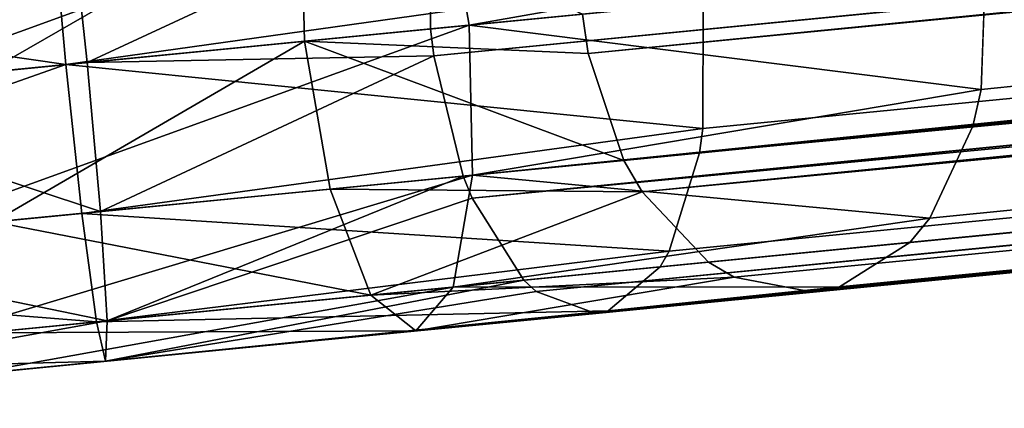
# Model space of a CAD drawing. Header units: millimetres. Extents: x 0 to 441, y 0 to 441.
# Tile 27 of 256: x 6 to 10.94, y 197.77 to 199.72. Entities that reach past the tile are written whole.
import ezdxf

# ---------------------------------------------------------------- set-up
doc = ezdxf.new("R2010")
doc.units = ezdxf.units.MM
doc.header["$LTSCALE"] = 25.4
doc.layers.get('0').update_dxf_attribs({"true_color": 0xff5454})

# ---------------------------------------------------------------- blocks, each defined once
blk = doc.blocks.new('NESS-6768.STL')
at = {"color": 250, "true_color": 0x262626}
mesh = blk.add_polyface(dxfattribs=at)
corners = [(69.3232, 258.4203, 17.0887), (248.4479, 275.3694, 182.4263), (69.303, 257.8455, 17.1716), (248.4682, 275.9442, 182.3434)]
mesh.append_faces([[corners[k] for k in face] for face in [(0, 1, 2), (1, 0, 3)]], dxfattribs={"vtx0": -1, "color": 250})
mesh = blk.add_polyface(dxfattribs=at)
corners = [(67.3325, 258.0246, 19.2887), (246.4489, 275.7467, 184.5533), (67.304, 258.2227, 19.2986), (246.4774, 275.5486, 184.5434)]
mesh.append_faces([[corners[k] for k in face] for face in [(0, 1, 2), (1, 0, 3)]], dxfattribs={"vtx0": -1, "color": 250})
mesh = blk.add_polyface(dxfattribs=at)
corners = [(67.5123, 257.4895, 19.1505), (246.4774, 275.5486, 184.5434), (67.3325, 258.0246, 19.2887), (246.6572, 275.0135, 184.4052)]
mesh.append_faces([[corners[k] for k in face] for face in [(0, 1, 2), (1, 0, 3)]], dxfattribs={"vtx0": -1, "color": 250})
mesh = blk.add_polyface(dxfattribs=at)
corners = [(66.5442, 258.7806, 275.5365), (236.8107, 274.8039, 187.3522), (66.5424, 258.1483, 275.4135), (236.8124, 275.4362, 187.4751)]
mesh.append_faces([[corners[k] for k in face] for face in [(0, 1, 2), (1, 0, 3)]], dxfattribs={"vtx0": -1, "color": 250})
mesh = blk.add_polyface(dxfattribs=at)
corners = [(69.303, 257.8455, 17.1716), (248.4059, 275.1846, 182.4914), (69.261, 257.6606, 17.2367), (248.4479, 275.3694, 182.4263)]
mesh.append_faces([[corners[k] for k in face] for face in [(0, 1, 2), (1, 0, 3)]], dxfattribs={"vtx0": -1, "color": 250})
mesh = blk.add_polyface(dxfattribs=at)
corners = [(248.4059, 275.1846, 182.4914), (69.0461, 257.2, 17.5185), (69.261, 257.6606, 17.2367), (248.191, 274.724, 182.7732)]
mesh.append_faces([[corners[k] for k in face] for face in [(0, 1, 2), (1, 0, 3)]], dxfattribs={"vtx0": -1, "color": 250})
mesh = blk.add_polyface(dxfattribs=at)
corners = [(67.6036, 257.3312, 19.0683), (246.6572, 275.0135, 184.4052), (67.5123, 257.4895, 19.1505), (246.7485, 274.8552, 184.323)]
mesh.append_faces([[corners[k] for k in face] for face in [(0, 1, 2), (1, 0, 3)]], dxfattribs={"vtx0": -1, "color": 250})
mesh = blk.add_polyface(dxfattribs=at)
corners = [(238.1754, 274.3053, 189.8965), (67.9089, 258.2819, 278.0809), (67.9071, 257.6496, 277.9579), (238.1772, 274.9376, 190.0195)]
mesh.append_faces([[corners[k] for k in face] for face in [(0, 1, 2), (1, 0, 3)]], dxfattribs={"vtx0": -1, "color": 250})
mesh = blk.add_polyface(dxfattribs=at)
corners = [(247.0802, 274.5032, 184.0008), (67.6036, 257.3312, 19.0683), (67.9353, 256.9793, 18.7461), (246.7485, 274.8552, 184.323)]
mesh.append_faces([[corners[k] for k in face] for face in [(0, 1, 2), (1, 0, 3)]], dxfattribs={"vtx0": -1, "color": 250})
mesh = blk.add_polyface(dxfattribs=at)
corners = [(236.8107, 274.8039, 187.3522), (66.5585, 258.0132, 275.419), (66.5424, 258.1483, 275.4135), (236.8268, 274.6689, 187.3577)]
mesh.append_faces([[corners[k] for k in face] for face in [(0, 1, 2), (1, 0, 3)]], dxfattribs={"vtx0": -1, "color": 250})
mesh = blk.add_polyface(dxfattribs=at)
corners = [(248.191, 274.724, 182.7732), (68.9449, 257.078, 17.6411), (69.0461, 257.2, 17.5185), (248.0898, 274.602, 182.8959)]
mesh.append_faces([[corners[k] for k in face] for face in [(0, 1, 2), (1, 0, 3)]], dxfattribs={"vtx0": -1, "color": 250})
mesh = blk.add_polyface(dxfattribs=at)
corners = [(236.8268, 274.6689, 187.3577), (66.707, 257.4108, 275.5922), (66.5585, 258.0132, 275.419), (236.9753, 274.0664, 187.5308)]
mesh.append_faces([[corners[k] for k in face] for face in [(0, 1, 2), (1, 0, 3)]], dxfattribs={"vtx0": -1, "color": 250})
mesh = blk.add_polyface(dxfattribs=at)
corners = [(248.0898, 274.602, 182.8959), (68.5929, 256.8551, 18.0463), (68.9449, 257.078, 17.6411), (247.7379, 274.3791, 183.301)]
mesh.append_faces([[corners[k] for k in face] for face in [(0, 1, 2), (1, 0, 3)]], dxfattribs={"vtx0": -1, "color": 250})
mesh = blk.add_polyface(dxfattribs=at)
corners = [(247.2099, 274.4271, 183.8683), (67.9353, 256.9793, 18.7461), (68.0649, 256.9031, 18.6136), (247.0802, 274.5032, 184.0008)]
mesh.append_faces([[corners[k] for k in face] for face in [(0, 1, 2), (1, 0, 3)]], dxfattribs={"vtx0": -1, "color": 250})
mesh = blk.add_polyface(dxfattribs=at)
corners = [(247.6046, 274.3526, 183.4483), (68.0649, 256.9031, 18.6136), (68.4596, 256.8286, 18.1936), (247.2099, 274.4271, 183.8683)]
mesh.append_faces([[corners[k] for k in face] for face in [(0, 1, 2), (1, 0, 3)]], dxfattribs={"vtx0": -1, "color": 250})
mesh = blk.add_polyface(dxfattribs=at)
corners = [(247.7379, 274.3791, 183.301), (68.4596, 256.8286, 18.1936), (68.5929, 256.8551, 18.0463), (247.6046, 274.3526, 183.4483)]
mesh.append_faces([[corners[k] for k in face] for face in [(0, 1, 2), (1, 0, 3)]], dxfattribs={"vtx0": -1, "color": 250})
mesh = blk.add_polyface(dxfattribs=at)
corners = [(238.1586, 274.1822, 189.8409), (67.9071, 257.6496, 277.9579), (67.8904, 257.5265, 277.9022), (238.1754, 274.3053, 189.8965)]
mesh.append_faces([[corners[k] for k in face] for face in [(0, 1, 2), (1, 0, 3)]], dxfattribs={"vtx0": -1, "color": 250})
mesh = blk.add_polyface(dxfattribs=at)
corners = [(238.0071, 273.6894, 189.4547), (67.8904, 257.5265, 277.9022), (67.7389, 257.0338, 277.516), (238.1586, 274.1822, 189.8409)]
mesh.append_faces([[corners[k] for k in face] for face in [(0, 1, 2), (1, 0, 3)]], dxfattribs={"vtx0": -1, "color": 250})
mesh = blk.add_polyface(dxfattribs=at)
corners = [(236.9753, 274.0664, 187.5308), (66.7515, 257.2999, 275.6574), (66.707, 257.4108, 275.5922), (237.0198, 273.9556, 187.596)]
mesh.append_faces([[corners[k] for k in face] for face in [(0, 1, 2), (1, 0, 3)]], dxfattribs={"vtx0": -1, "color": 250})
mesh = blk.add_polyface(dxfattribs=at)
corners = [(237.2788, 273.5445, 188.019), (66.7515, 257.2999, 275.6574), (237.0198, 273.9556, 187.596), (67.0105, 256.8888, 276.0804)]
mesh.append_faces([[corners[k] for k in face] for face in [(0, 1, 2), (1, 0, 3)]], dxfattribs={"vtx0": -1, "color": 250})
mesh = blk.add_polyface(dxfattribs=at)
corners = [(238.0071, 273.6894, 189.4547), (67.6938, 256.9556, 277.414), (237.962, 273.6113, 189.3527), (67.7389, 257.0338, 277.516)]
mesh.append_faces([[corners[k] for k in face] for face in [(0, 1, 2), (1, 0, 3)]], dxfattribs={"vtx0": -1, "color": 250})
mesh = blk.add_polyface(dxfattribs=at)
corners = [(237.962, 273.6113, 189.3527), (67.433, 256.7344, 276.8681), (237.7013, 273.3901, 188.8067), (67.6938, 256.9556, 277.414)]
mesh.append_faces([[corners[k] for k in face] for face in [(0, 1, 2), (1, 0, 3)]], dxfattribs={"vtx0": -1, "color": 250})
mesh = blk.add_polyface(dxfattribs=at)
corners = [(237.3399, 273.4875, 188.1264), (67.0105, 256.8888, 276.0804), (237.2788, 273.5445, 188.019), (67.0717, 256.8318, 276.1878)]
mesh.append_faces([[corners[k] for k in face] for face in [(0, 1, 2), (1, 0, 3)]], dxfattribs={"vtx0": -1, "color": 250})
mesh = blk.add_polyface(dxfattribs=at)
corners = [(237.64, 273.3779, 188.6858), (67.0717, 256.8318, 276.1878), (237.3399, 273.4875, 188.1264), (67.3717, 256.7222, 276.7472)]
mesh.append_faces([[corners[k] for k in face] for face in [(0, 1, 2), (1, 0, 3)]], dxfattribs={"vtx0": -1, "color": 250})
mesh = blk.add_polyface(dxfattribs=at)
corners = [(237.7013, 273.3901, 188.8067), (67.3717, 256.7222, 276.7472), (237.64, 273.3779, 188.6858), (67.433, 256.7344, 276.8681)]
mesh.append_faces([[corners[k] for k in face] for face in [(0, 1, 2), (1, 0, 3)]], dxfattribs={"vtx0": -1, "color": 250})
mesh = blk.add_polyface(dxfattribs=at)
corners = [(66.6078, 258.9082, 15.8231), (63.7729, 257.8773, 15.485), (63.7363, 258.6273, 15.6826), (66.7361, 258.1672, 15.63)]
mesh.append_faces([[corners[k] for k in face] for face in [(0, 1, 2), (1, 0, 3)]], dxfattribs={"vtx0": -1, "color": 250})
mesh = blk.add_polyface(dxfattribs=at)
corners = [(69.2947, 258.6184, 17.0985), (66.7361, 258.1672, 15.63), (66.6078, 258.9082, 15.8231)]
mesh.append_faces([[corners[k] for k in face] for face in [(0, 1, 2)]], dxfattribs={"color": 250})
mesh = blk.add_polyface(dxfattribs=at)
corners = [(64.3154, 257.9304, 18.435), (65.8932, 258.8383, 18.32), (64.206, 258.6733, 18.2374), (65.9109, 258.0865, 18.5131)]
mesh.append_faces([[corners[k] for k in face] for face in [(0, 1, 2), (1, 0, 3)]], dxfattribs={"vtx0": -1, "color": 250})
mesh = blk.add_polyface(dxfattribs=at)
corners = [(67.304, 258.2227, 19.2986), (65.8932, 258.8383, 18.32), (65.9109, 258.0865, 18.5131)]
mesh.append_faces([[corners[k] for k in face] for face in [(0, 1, 2)]], dxfattribs={"color": 250})
mesh = blk.add_polyface(dxfattribs=at)
corners = [(66.5442, 258.7806, 275.5365), (64.8222, 257.98, 275.7993), (64.742, 258.7257, 276.0001)]
mesh.append_faces([[corners[k] for k in face] for face in [(0, 1, 2)]], dxfattribs={"color": 250})
mesh = blk.add_polyface(dxfattribs=at)
corners = [(66.5442, 258.7806, 275.5365), (66.5424, 258.1483, 275.4135), (64.8222, 257.98, 275.7993)]
mesh.append_faces([[corners[k] for k in face] for face in [(0, 1, 2)]], dxfattribs={"color": 250})
mesh = blk.add_polyface(dxfattribs=at)
corners = [(64.7142, 257.9694, 278.7973), (61.6106, 258.4194, 277.6792), (61.5795, 257.6628, 277.8507), (64.6485, 258.7166, 278.5965)]
mesh.append_faces([[corners[k] for k in face] for face in [(0, 1, 2), (1, 0, 3)]], dxfattribs={"vtx0": -1, "color": 250})
mesh = blk.add_polyface(dxfattribs=at)
corners = [(64.742, 258.7257, 276.0001), (63.1343, 257.8149, 275.2896), (62.9571, 258.5511, 275.4612), (64.8222, 257.98, 275.7993)]
mesh.append_faces([[corners[k] for k in face] for face in [(0, 1, 2), (1, 0, 3)]], dxfattribs={"vtx0": -1, "color": 250})
mesh = blk.add_polyface(dxfattribs=at)
corners = [(67.8928, 258.417, 278.0754), (64.6485, 258.7166, 278.5965), (64.7142, 257.9694, 278.7973)]
mesh.append_faces([[corners[k] for k in face] for face in [(0, 1, 2)]], dxfattribs={"color": 250})
mesh = blk.add_polyface(dxfattribs=at)
corners = [(69.3232, 258.4203, 17.0887), (66.7361, 258.1672, 15.63), (69.2947, 258.6184, 17.0985)]
mesh.append_faces([[corners[k] for k in face] for face in [(0, 1, 2)]], dxfattribs={"color": 250})
mesh = blk.add_polyface(dxfattribs=at)
corners = [(67.9089, 258.2819, 278.0809), (67.8928, 258.417, 278.0754), (64.7142, 257.9694, 278.7973)]
mesh.append_faces([[corners[k] for k in face] for face in [(0, 1, 2)]], dxfattribs={"color": 250})
mesh = blk.add_polyface(dxfattribs=at)
corners = [(69.3232, 258.4203, 17.0887), (69.303, 257.8455, 17.1716), (66.7361, 258.1672, 15.63)]
mesh.append_faces([[corners[k] for k in face] for face in [(0, 1, 2)]], dxfattribs={"color": 250})
mesh = blk.add_polyface(dxfattribs=at)
corners = [(67.9089, 258.2819, 278.0809), (64.7142, 257.9694, 278.7973), (67.9071, 257.6496, 277.9579)]
mesh.append_faces([[corners[k] for k in face] for face in [(0, 1, 2)]], dxfattribs={"color": 250})
mesh = blk.add_polyface(dxfattribs=at)
corners = [(67.3325, 258.0246, 19.2887), (67.304, 258.2227, 19.2986), (65.9109, 258.0865, 18.5131)]
mesh.append_faces([[corners[k] for k in face] for face in [(0, 1, 2)]], dxfattribs={"color": 250})
mesh = blk.add_polyface(dxfattribs=at)
corners = [(66.7361, 258.1672, 15.63), (63.8823, 257.1345, 15.6826), (63.7729, 257.8773, 15.485), (66.7538, 257.4153, 15.8231)]
mesh.append_faces([[corners[k] for k in face] for face in [(0, 1, 2), (1, 0, 3)]], dxfattribs={"vtx0": -1, "color": 250})
mesh = blk.add_polyface(dxfattribs=at)
corners = [(69.303, 257.8455, 17.1716), (66.7538, 257.4153, 15.8231), (66.7361, 258.1672, 15.63)]
mesh.append_faces([[corners[k] for k in face] for face in [(0, 1, 2)]], dxfattribs={"color": 250})
mesh = blk.add_polyface(dxfattribs=at)
corners = [(66.5585, 258.0132, 275.419), (64.8222, 257.98, 275.7993), (66.5424, 258.1483, 275.4135)]
mesh.append_faces([[corners[k] for k in face] for face in [(0, 1, 2)]], dxfattribs={"color": 250})
mesh = blk.add_polyface(dxfattribs=at)
corners = [(64.3521, 257.1804, 18.2374), (65.9109, 258.0865, 18.5131), (64.3154, 257.9304, 18.435), (66.0392, 257.3455, 18.32)]
mesh.append_faces([[corners[k] for k in face] for face in [(0, 1, 2), (1, 0, 3)]], dxfattribs={"vtx0": -1, "color": 250})
mesh = blk.add_polyface(dxfattribs=at)
corners = [(67.5123, 257.4895, 19.1505), (67.3325, 258.0246, 19.2887), (65.9109, 258.0865, 18.5131)]
mesh.append_faces([[corners[k] for k in face] for face in [(0, 1, 2)]], dxfattribs={"color": 250})
mesh = blk.add_polyface(dxfattribs=at)
corners = [(67.5123, 257.4895, 19.1505), (65.9109, 258.0865, 18.5131), (66.0392, 257.3455, 18.32)]
mesh.append_faces([[corners[k] for k in face] for face in [(0, 1, 2)]], dxfattribs={"color": 250})
mesh = blk.add_polyface(dxfattribs=at)
corners = [(61.7567, 256.9265, 277.6792), (64.7142, 257.9694, 278.7973), (61.5795, 257.6628, 277.8507), (64.7945, 257.2237, 278.5965)]
mesh.append_faces([[corners[k] for k in face] for face in [(0, 1, 2), (1, 0, 3)]], dxfattribs={"vtx0": -1, "color": 250})
mesh = blk.add_polyface(dxfattribs=at)
corners = [(63.1343, 257.8149, 275.2896), (64.888, 257.2328, 276.0001), (63.1032, 257.0583, 275.4612), (64.8222, 257.98, 275.7993)]
mesh.append_faces([[corners[k] for k in face] for face in [(0, 1, 2), (1, 0, 3)]], dxfattribs={"vtx0": -1, "color": 250})
mesh = blk.add_polyface(dxfattribs=at)
corners = [(67.9071, 257.6496, 277.9579), (64.7142, 257.9694, 278.7973), (64.7945, 257.2237, 278.5965)]
mesh.append_faces([[corners[k] for k in face] for face in [(0, 1, 2)]], dxfattribs={"color": 250})
mesh = blk.add_polyface(dxfattribs=at)
corners = [(66.5585, 258.0132, 275.419), (64.888, 257.2328, 276.0001), (64.8222, 257.98, 275.7993)]
mesh.append_faces([[corners[k] for k in face] for face in [(0, 1, 2)]], dxfattribs={"color": 250})
mesh = blk.add_polyface(dxfattribs=at)
corners = [(66.707, 257.4108, 275.5922), (64.888, 257.2328, 276.0001), (66.5585, 258.0132, 275.419)]
mesh.append_faces([[corners[k] for k in face] for face in [(0, 1, 2)]], dxfattribs={"color": 250})
mesh = blk.add_polyface(dxfattribs=at)
corners = [(69.303, 257.8455, 17.1716), (69.261, 257.6606, 17.2367), (66.7538, 257.4153, 15.8231)]
mesh.append_faces([[corners[k] for k in face] for face in [(0, 1, 2)]], dxfattribs={"color": 250})
mesh = blk.add_polyface(dxfattribs=at)
corners = [(67.9071, 257.6496, 277.9579), (64.7945, 257.2237, 278.5965), (67.8904, 257.5265, 277.9022)]
mesh.append_faces([[corners[k] for k in face] for face in [(0, 1, 2)]], dxfattribs={"color": 250})
mesh = blk.add_polyface(dxfattribs=at)
corners = [(69.261, 257.6606, 17.2367), (69.0461, 257.2, 17.5185), (66.7538, 257.4153, 15.8231)]
mesh.append_faces([[corners[k] for k in face] for face in [(0, 1, 2)]], dxfattribs={"color": 250})
mesh = blk.add_polyface(dxfattribs=at)
corners = [(67.8904, 257.5265, 277.9022), (64.7945, 257.2237, 278.5965), (67.7389, 257.0338, 277.516)]
mesh.append_faces([[corners[k] for k in face] for face in [(0, 1, 2)]], dxfattribs={"color": 250})
mesh = blk.add_polyface(dxfattribs=at)
corners = [(67.6036, 257.3312, 19.0683), (67.5123, 257.4895, 19.1505), (66.0392, 257.3455, 18.32)]
mesh.append_faces([[corners[k] for k in face] for face in [(0, 1, 2)]], dxfattribs={"color": 250})
mesh = blk.add_polyface(dxfattribs=at)
corners = [(66.7538, 257.4153, 15.8231), (64.035, 256.5977, 16.2225), (63.8823, 257.1345, 15.6826), (66.6562, 256.8542, 16.3507)]
mesh.append_faces([[corners[k] for k in face] for face in [(0, 1, 2), (1, 0, 3)]], dxfattribs={"vtx0": -1, "color": 250})
mesh = blk.add_polyface(dxfattribs=at)
corners = [(64.9217, 256.6845, 276.5488), (64.888, 257.2328, 276.0001), (66.707, 257.4108, 275.5922)]
mesh.append_faces([[corners[k] for k in face] for face in [(0, 1, 2)]], dxfattribs={"color": 250})
mesh = blk.add_polyface(dxfattribs=at)
corners = [(66.7515, 257.2999, 275.6574), (64.9217, 256.6845, 276.5488), (66.707, 257.4108, 275.5922)]
mesh.append_faces([[corners[k] for k in face] for face in [(0, 1, 2)]], dxfattribs={"color": 250})
mesh = blk.add_polyface(dxfattribs=at)
corners = [(69.0461, 257.2, 17.5185), (66.6562, 256.8542, 16.3507), (66.7538, 257.4153, 15.8231)]
mesh.append_faces([[corners[k] for k in face] for face in [(0, 1, 2)]], dxfattribs={"color": 250})
mesh = blk.add_polyface(dxfattribs=at)
corners = [(66.2437, 256.8138, 17.7923), (64.3521, 257.1804, 18.2374), (64.3062, 256.6243, 17.6975), (66.0392, 257.3455, 18.32)]
mesh.append_faces([[corners[k] for k in face] for face in [(0, 1, 2), (1, 0, 3)]], dxfattribs={"vtx0": -1, "color": 250})
mesh = blk.add_polyface(dxfattribs=at)
corners = [(67.6036, 257.3312, 19.0683), (66.0392, 257.3455, 18.32), (66.2437, 256.8138, 17.7923)]
mesh.append_faces([[corners[k] for k in face] for face in [(0, 1, 2)]], dxfattribs={"color": 250})
mesh = blk.add_polyface(dxfattribs=at)
corners = [(67.6036, 257.3312, 19.0683), (66.2437, 256.8138, 17.7923), (67.9353, 256.9793, 18.7461)]
mesh.append_faces([[corners[k] for k in face] for face in [(0, 1, 2)]], dxfattribs={"color": 250})
mesh = blk.add_polyface(dxfattribs=at)
corners = [(64.9217, 256.6845, 276.5488), (66.7515, 257.2999, 275.6574), (67.0105, 256.8888, 276.0804)]
mesh.append_faces([[corners[k] for k in face] for face in [(0, 1, 2)]], dxfattribs={"color": 250})
mesh = blk.add_polyface(dxfattribs=at)
corners = [(63.1032, 257.0583, 275.4612), (64.9217, 256.6845, 276.5488), (62.8721, 256.484, 275.9299), (64.888, 257.2328, 276.0001)]
mesh.append_faces([[corners[k] for k in face] for face in [(0, 1, 2), (1, 0, 3)]], dxfattribs={"vtx0": -1, "color": 250})
mesh = blk.add_polyface(dxfattribs=at)
corners = [(64.8677, 256.6792, 278.0478), (61.7567, 256.9265, 277.6792), (62.0947, 256.4079, 277.2104), (64.7945, 257.2237, 278.5965)]
mesh.append_faces([[corners[k] for k in face] for face in [(0, 1, 2), (1, 0, 3)]], dxfattribs={"vtx0": -1, "color": 250})
mesh = blk.add_polyface(dxfattribs=at)
corners = [(67.7389, 257.0338, 277.516), (64.7945, 257.2237, 278.5965), (64.8677, 256.6792, 278.0478)]
mesh.append_faces([[corners[k] for k in face] for face in [(0, 1, 2)]], dxfattribs={"color": 250})
mesh = blk.add_polyface(dxfattribs=at)
corners = [(68.9449, 257.078, 17.6411), (66.6562, 256.8542, 16.3507), (69.0461, 257.2, 17.5185)]
mesh.append_faces([[corners[k] for k in face] for face in [(0, 1, 2)]], dxfattribs={"color": 250})
mesh = blk.add_polyface(dxfattribs=at)
corners = [(64.8677, 256.6792, 278.0478), (67.6938, 256.9556, 277.414), (67.7389, 257.0338, 277.516)]
mesh.append_faces([[corners[k] for k in face] for face in [(0, 1, 2)]], dxfattribs={"color": 250})
mesh = blk.add_polyface(dxfattribs=at)
corners = [(68.5929, 256.8551, 18.0463), (66.6562, 256.8542, 16.3507), (68.9449, 257.078, 17.6411)]
mesh.append_faces([[corners[k] for k in face] for face in [(0, 1, 2)]], dxfattribs={"color": 250})
mesh = blk.add_polyface(dxfattribs=at)
corners = [(64.8677, 256.6792, 278.0478), (67.433, 256.7344, 276.8681), (67.6938, 256.9556, 277.414)]
mesh.append_faces([[corners[k] for k in face] for face in [(0, 1, 2)]], dxfattribs={"color": 250})
mesh = blk.add_polyface(dxfattribs=at)
corners = [(67.9353, 256.9793, 18.7461), (66.2437, 256.8138, 17.7923), (68.0649, 256.9031, 18.6136)]
mesh.append_faces([[corners[k] for k in face] for face in [(0, 1, 2)]], dxfattribs={"color": 250})
mesh = blk.add_polyface(dxfattribs=at)
corners = [(64.9143, 256.4818, 277.2983), (64.9217, 256.6845, 276.5488), (67.0105, 256.8888, 276.0804)]
mesh.append_faces([[corners[k] for k in face] for face in [(0, 1, 2)]], dxfattribs={"color": 250})
mesh = blk.add_polyface(dxfattribs=at)
corners = [(64.9143, 256.4818, 277.2983), (67.0105, 256.8888, 276.0804), (67.0717, 256.8318, 276.1878)]
mesh.append_faces([[corners[k] for k in face] for face in [(0, 1, 2)]], dxfattribs={"color": 250})
mesh = blk.add_polyface(dxfattribs=at)
corners = [(68.0649, 256.9031, 18.6136), (66.2437, 256.8138, 17.7923), (66.4695, 256.634, 17.0715)]
mesh.append_faces([[corners[k] for k in face] for face in [(0, 1, 2)]], dxfattribs={"color": 250})
mesh = blk.add_polyface(dxfattribs=at)
corners = [(68.0649, 256.9031, 18.6136), (66.4695, 256.634, 17.0715), (68.4596, 256.8286, 18.1936)]
mesh.append_faces([[corners[k] for k in face] for face in [(0, 1, 2)]], dxfattribs={"color": 250})
mesh = blk.add_polyface(dxfattribs=at)
corners = [(66.6562, 256.8542, 16.3507), (64.1902, 256.411, 16.96), (64.035, 256.5977, 16.2225), (66.4695, 256.634, 17.0715)]
mesh.append_faces([[corners[k] for k in face] for face in [(0, 1, 2), (1, 0, 3)]], dxfattribs={"vtx0": -1, "color": 250})
mesh = blk.add_polyface(dxfattribs=at)
corners = [(64.9143, 256.4818, 277.2983), (67.0717, 256.8318, 276.1878), (67.3717, 256.7222, 276.7472)]
mesh.append_faces([[corners[k] for k in face] for face in [(0, 1, 2)]], dxfattribs={"color": 250})
mesh = blk.add_polyface(dxfattribs=at)
corners = [(68.4596, 256.8286, 18.1936), (66.4695, 256.634, 17.0715), (68.5929, 256.8551, 18.0463)]
mesh.append_faces([[corners[k] for k in face] for face in [(0, 1, 2)]], dxfattribs={"color": 250})
mesh = blk.add_polyface(dxfattribs=at)
corners = [(68.5929, 256.8551, 18.0463), (66.4695, 256.634, 17.0715), (66.6562, 256.8542, 16.3507)]
mesh.append_faces([[corners[k] for k in face] for face in [(0, 1, 2)]], dxfattribs={"color": 250})
mesh = blk.add_polyface(dxfattribs=at)
corners = [(66.4695, 256.634, 17.0715), (64.3062, 256.6243, 17.6975), (64.1902, 256.411, 16.96), (66.2437, 256.8138, 17.7923)]
mesh.append_faces([[corners[k] for k in face] for face in [(0, 1, 2), (1, 0, 3)]], dxfattribs={"vtx0": -1, "color": 250})
mesh = blk.add_polyface(dxfattribs=at)
corners = [(64.8677, 256.6792, 278.0478), (64.9143, 256.4818, 277.2983), (67.433, 256.7344, 276.8681)]
mesh.append_faces([[corners[k] for k in face] for face in [(0, 1, 2)]], dxfattribs={"color": 250})
mesh = blk.add_polyface(dxfattribs=at)
corners = [(64.9143, 256.4818, 277.2983), (67.3717, 256.7222, 276.7472), (67.433, 256.7344, 276.8681)]
mesh.append_faces([[corners[k] for k in face] for face in [(0, 1, 2)]], dxfattribs={"color": 250})
mesh = blk.add_polyface(dxfattribs=at)
corners = [(64.9217, 256.6845, 276.5488), (62.5029, 256.2459, 276.5702), (62.8721, 256.484, 275.9299), (64.9143, 256.4818, 277.2983)]
mesh.append_faces([[corners[k] for k in face] for face in [(0, 1, 2), (1, 0, 3)]], dxfattribs={"vtx0": -1, "color": 250})
mesh = blk.add_polyface(dxfattribs=at)
corners = [(64.9143, 256.4818, 277.2983), (62.0947, 256.4079, 277.2104), (62.5029, 256.2459, 276.5702), (64.8677, 256.6792, 278.0478)]
mesh.append_faces([[corners[k] for k in face] for face in [(0, 1, 2), (1, 0, 3)]], dxfattribs={"vtx0": -1, "color": 250})
blk = doc.blocks.new('Grupuj#4')
at = {"color": 0}
blk.add_blockref('NESS-6768.STL', (-58.4791, -58.4759, -15.485), dxfattribs=at)

msp = doc.modelspace()

# ---------------------------------------------------------------- block references
at = {"color": 0}
msp.add_blockref('Grupuj#4', (0, 0), dxfattribs=at)

doc.saveas('drawing.dxf')
